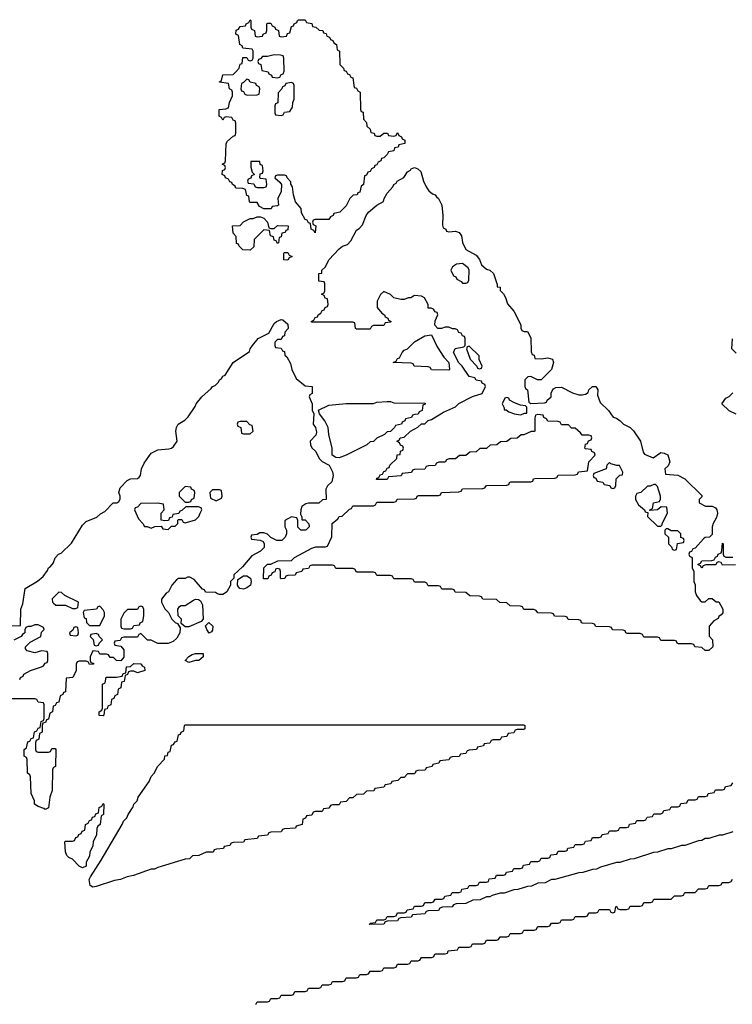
# Model space of a CAD drawing. Header units: inches. Extents: x 2550115 to 2887259, y 311850 to 494471.
# Tile 63 of 115: x 2769802 to 2773968, y 400760 to 406514. Entities that reach past the tile are written whole.
import ezdxf

# ---------------------------------------------------------------- set-up
doc = ezdxf.new("R2010")
doc.units = ezdxf.units.IN
doc.header["$MEASUREMENT"] = 0
doc.layers.add('C7460', color=7, linetype='Continuous')
doc.layers.add('C7470', color=7, linetype='Continuous')

msp = doc.modelspace()

# ---------------------------------------------------------------- linework, layer by layer
at = {"layer": 'C7460', "color": 6}
for points in [[(2769728, 402972), (2769806, 402974), (2769808, 403070), (2769820.4, 403099.6), (2769834, 403190), (2769906.8, 403233.2), (2769939.3, 403260.7), (2769965.2, 403294.8), (2769970, 403311.3), (2769982, 403318), (2769999.3, 403340.7), (2770000, 403342.6)], [(2770000, 403138), (2769992, 403130), (2769994, 403110), (2770000, 403104.4)], [(2769802, 402658), (2769806, 402670), (2769822, 402678), (2769826, 402690), (2769866, 402710), (2769930, 402731.3), (2769942, 402738), (2769950, 402754), (2769962, 402758), (2769966, 402770), (2769966, 402810), (2769962, 402822), (2769930, 402826), (2769890, 402814), (2769845.6, 402825.6), (2769836.4, 402836.4), (2769835.3, 402850), (2769863.2, 402876.8), (2769926, 402910), (2769930, 402934), (2769946, 402950), (2769942, 402962), (2769910, 402978), (2769890, 402978), (2769868, 402968), (2769852, 402968), (2769838, 402962), (2769832, 402948), (2769831.3, 402930), (2769818, 402922), (2769810, 402908.7), (2769768, 402888)], [(2770000, 402143.2), (2769998, 402142), (2769994, 402130), (2769991, 402010), (2769978, 401970), (2769970, 401908), (2769950, 401898), (2769944, 401904), (2769910, 401915.3), (2769888.7, 401930), (2769888, 401950), (2769868.4, 401991.6), (2769866, 402090), (2769862, 402102), (2769848, 402110), (2769846, 402190), (2769842, 402202), (2769828, 402210), (2769828, 402250), (2769842, 402258), (2769850, 402294), (2769862, 402298), (2769870, 402314), (2769882, 402318), (2769888.4, 402351.6), (2769902, 402358), (2769910, 402374), (2769922, 402378), (2769927.3, 402412.7), (2769942, 402418), (2769946, 402430), (2769946, 402510), (2769942, 402522), (2769910, 402526), (2769902, 402542), (2769890, 402546), (2769730, 402546)], [(2770000, 402502.7), (2769998, 402502), (2769994, 402470), (2769978, 402462), (2769970, 402426), (2769958, 402422), (2769952.7, 402407.3), (2769938, 402402), (2769934, 402390), (2769934, 402350), (2769918, 402342), (2769914, 402310), (2769898, 402302), (2769894, 402290), (2769894, 402250), (2769898, 402238), (2769910, 402234), (2769970, 402234), (2769982, 402238), (2769990, 402254), (2770000, 402254)]]:
    msp.add_lwpolyline(points, dxfattribs=at)
at = {"layer": 'C7470', "color": 6}
for points in [[(2771890, 405834), (2771910, 405834), (2771930, 405851.3), (2771951.3, 405851.3), (2771958, 405838), (2771990, 405834), (2772002, 405838), (2772010, 405854), (2772018, 405838), (2772034, 405830), (2772038, 405818), (2772054, 405810), (2772054, 405790), (2772018, 405782), (2772014, 405770), (2771994, 405766), (2771990, 405748), (2771958, 405742), (2771950, 405726), (2771930, 405706), (2771918, 405702), (2771914, 405690), (2771898, 405682), (2771890, 405666), (2771878, 405662), (2771874, 405650), (2771858, 405642), (2771850, 405626), (2771838, 405622), (2771830, 405606), (2771818, 405602), (2771812, 405550), (2771798, 405542), (2771790, 405506), (2771778, 405502), (2771774, 405490), (2771752, 405488), (2771731.2, 405468.9), (2771710, 405426), (2771674, 405390), (2771638, 405382), (2771634, 405370), (2771618, 405362), (2771610, 405346), (2771530, 405346), (2771518, 405342), (2771514, 405330), (2771518, 405318), (2771534, 405310), (2771530, 405268.7), (2771522, 405282), (2771506, 405290), (2771502, 405322), (2771490, 405326), (2771482, 405342), (2771470, 405346), (2771450, 405386), (2771448, 405410), (2771414, 405450), (2771402, 405490), (2771396.4, 405536.4), (2771387.3, 405552.7), (2771387.3, 405567.3), (2771366, 405590), (2771362, 405602), (2771350, 405606), (2771310, 405606), (2771298, 405602), (2771294, 405590), (2771323.6, 405563.6), (2771332, 405550), (2771331.3, 405510), (2771312, 405470), (2771314, 405430), (2771310, 405426), (2771278, 405422), (2771271.6, 405408.4), (2771230, 405408), (2771203.1, 405423.1), (2771190, 405446), (2771150, 405446), (2771146, 405450), (2771142, 405482), (2771130, 405486), (2771122, 405522), (2771107.3, 405527.3), (2771066, 405530), (2771062, 405542), (2771046, 405550), (2771042, 405562), (2771030, 405566), (2771022, 405582), (2771006, 405590), (2771002, 405602), (2770986, 405610), (2770987.3, 405632.7), (2771002, 405638), (2771006, 405650), (2771002, 405662), (2770986, 405670), (2771002, 405678), (2771006, 405690), (2771008.7, 405790), (2771016.4, 405803.6), (2771050, 405834), (2771062, 405838), (2771066, 405850), (2771066, 405910), (2771062, 405922), (2771050, 405926), (2771042, 405942), (2771010, 405946), (2770998, 405942), (2770990, 405926), (2770982, 405942), (2770968, 405950), (2770968, 405990), (2771007.3, 405992.7), (2771022, 405998), (2771028, 406030), (2771046, 406070), (2771046, 406090), (2771042, 406102), (2771028, 406110), (2771022, 406142), (2770970, 406148), (2770969.1, 406150.9), (2770982, 406158), (2770990, 406192), (2771050, 406194), (2771068.4, 406211.6), (2771086, 406230), (2771090, 406254), (2771102, 406258), (2771107.3, 406292.7), (2771130, 406294), (2771138, 406278), (2771150, 406274), (2771162, 406278), (2771166, 406290), (2771166, 406330), (2771162, 406342), (2771107.3, 406347.3), (2771102, 406362), (2771088.4, 406368.4), (2771082, 406422), (2771066, 406430), (2771067.3, 406452.7), (2771082, 406458), (2771090, 406474), (2771122, 406478), (2771126, 406490), (2771142, 406498), (2771150, 406514), (2771154, 406510), (2771154, 406470), (2771158, 406458), (2771174, 406450), (2771178, 406418), (2771190, 406414), (2771222, 406418), (2771226, 406430), (2771242, 406438), (2771246, 406450), (2771246, 406490), (2771250, 406494), (2771270, 406494), (2771278, 406478), (2771294, 406470), (2771298, 406458), (2771314, 406450), (2771318, 406418), (2771330, 406414), (2771362, 406418), (2771367.3, 406432.7), (2771382, 406438), (2771390, 406474), (2771402, 406478), (2771406, 406490), (2771422, 406498), (2771426, 406510), (2771432.7, 406512.7), (2771470, 406514), (2771478, 406498), (2771510, 406492), (2771514, 406474), (2771534, 406470), (2771552.7, 406452.7), (2771574, 406450), (2771578, 406438), (2771592.7, 406432.7), (2771598, 406418), (2771612.7, 406412.7), (2771618, 406398), (2771632.7, 406392.7), (2771638, 406378), (2771654, 406370), (2771658, 406338), (2771672, 406330), (2771672.7, 406252.7), (2771694, 406230), (2771698, 406218), (2771710, 406214), (2771718, 406198), (2771730, 406194), (2771738, 406178), (2771750, 406174), (2771758, 406118), (2771770, 406114), (2771778, 406098), (2771792, 406090), (2771794, 405990), (2771798, 405978), (2771810, 405974), (2771812.7, 405932.7), (2771830, 405914), (2771832, 405892), (2771850, 405874), (2771854, 405854), (2771874, 405850), (2771878, 405838)], [(2771290, 406308.7), (2771250, 406298), (2771222, 406298), (2771210, 406286), (2771198, 406282), (2771194, 406270), (2771198, 406258), (2771211.6, 406251.6), (2771218, 406218), (2771254, 406210), (2771258, 406198), (2771274, 406190), (2771278, 406178), (2771310, 406174), (2771322, 406178), (2771330, 406194), (2771342, 406198), (2771347.3, 406212.7), (2771346, 406290), (2771342, 406302), (2771327.3, 406307.3)], [(2771130, 406166), (2771110, 406146), (2771098, 406142), (2771094, 406110), (2771098, 406098), (2771110, 406094), (2771118, 406078), (2771132.7, 406072.7), (2771190, 406074), (2771202, 406078), (2771206, 406110), (2771202, 406122), (2771186, 406130), (2771182, 406142), (2771148.4, 406148.4), (2771142, 406162)], [(2771390, 406146), (2771358, 406142), (2771352.7, 406127.3), (2771338, 406122), (2771334, 406110), (2771312.7, 406087.3), (2771312, 406028), (2771298, 406022), (2771294, 406010), (2771294, 405970), (2771298, 405958), (2771330, 405954), (2771342, 405958), (2771350, 405974), (2771382, 405978), (2771396.4, 406003.6), (2771398, 406030), (2771406, 406050), (2771406, 406130), (2771402, 406142)], [(2771206, 405686), (2771154, 405686), (2771152.7, 405652.7), (2771162, 405622), (2771174, 405610), (2771158, 405602), (2771152.7, 405587.3), (2771138, 405582), (2771134, 405570), (2771138, 405558), (2771170, 405554), (2771178, 405538), (2771190, 405534), (2771230, 405534), (2771242, 405538), (2771246, 405550), (2771242, 405582), (2771210, 405586), (2771206, 405590), (2771207.3, 405612.7), (2771222, 405618), (2771226, 405630), (2771222, 405662), (2771208.4, 405668.4)], [(2772310, 405274), (2772350, 405278), (2772371.3, 405270), (2772384.7, 405250), (2772391, 405211), (2772411, 405171), (2772470, 405138), (2772490, 405112), (2772500.7, 405080.7), (2772530, 405056), (2772551.3, 405050), (2772571, 405030), (2772592.7, 404967.3), (2772592.7, 404952.7), (2772611, 404950), (2772611.3, 404931.3), (2772630, 404912), (2772642.8, 404890), (2772653.7, 404853.7), (2772690, 404811.3), (2772731.3, 404730), (2772732, 404712), (2772738, 404698), (2772752, 404692), (2772770, 404691.3), (2772790, 404654), (2772792.7, 404572.7), (2772798, 404558), (2772810, 404554), (2772814, 404534), (2772850, 404531.3), (2772890, 404537.3), (2772916, 404530), (2772922.8, 404510), (2772910.4, 404469.6), (2772851.2, 404408.9), (2772828.8, 404408.9), (2772790, 404428), (2772772.7, 404427.3), (2772754, 404410), (2772754, 404370), (2772758, 404358), (2772771.2, 404351.1), (2772778, 404278), (2772790, 404272), (2772870, 404274), (2772882, 404278), (2772886, 404290), (2772908, 404310), (2772908.8, 404331.1), (2772914.6, 404345.4), (2772923.1, 404356.9), (2772936.4, 404363.6), (2772970, 404366), (2773033.4, 404333.4), (2773070, 404321), (2773090, 404321), (2773110, 404324.7), (2773124.7, 404335.3), (2773129.2, 404350), (2773150, 404370.8), (2773170, 404371), (2773181, 404350), (2773179.6, 404319.6), (2773196, 404276), (2773244.7, 404230), (2773271, 404191), (2773290, 404184.7), (2773312, 404170), (2773330.9, 404150.9), (2773370, 404131), (2773390, 404111), (2773430.3, 404050.3), (2773446.4, 403986.4), (2773455.3, 403975.3), (2773506, 403954), (2773550, 403984.7), (2773570, 403981), (2773590, 403970.7), (2773602, 403930), (2773592.7, 403907.3), (2773574, 403890), (2773578, 403858), (2773650, 403851.3), (2773690, 403831.3), (2773790, 403734), (2773790, 403726), (2773774, 403710), (2773774, 403690), (2773811.3, 403671.3), (2773850, 403670.8), (2773870, 403661), (2773877.3, 403650), (2773882, 403630), (2773874.6, 403605.4), (2773856, 403570), (2773851, 403550), (2773850, 403506), (2773834, 403490), (2773810, 403488), (2773799.6, 403480.4), (2773750, 403426), (2773738, 403422), (2773730, 403406), (2773718, 403402), (2773714, 403390), (2773718, 403378), (2773730, 403374), (2773732.7, 403367.3), (2773734, 403310), (2773742, 403290), (2773742, 403230), (2773750.9, 403210.9), (2773751.2, 403171.1), (2773758, 403150), (2773779.6, 403119.6), (2773790, 403112), (2773810, 403112), (2773830, 403131.3), (2773850, 403131.3), (2773872.7, 403112.7), (2773890, 403112), (2773912, 403070), (2773911.6, 403048.4), (2773903.6, 403036.4), (2773890, 403026), (2773884.7, 403015.3), (2773859.6, 403000.4), (2773832, 402970), (2773831.6, 402911.6), (2773852, 402890), (2773854, 402850), (2773830, 402828), (2773808.4, 402828.4), (2773790, 402846), (2773748.4, 402848.4), (2773742, 402862), (2773730, 402866), (2773652.7, 402867.3), (2773646, 402870), (2773642, 402882), (2773630, 402886), (2773550, 402886), (2773542, 402902), (2773530, 402906), (2773450, 402906), (2773442, 402922), (2773430, 402926), (2773352.7, 402927.3), (2773346, 402930), (2773342, 402942), (2773330, 402946), (2773268.4, 402948.4), (2773262, 402962), (2773250, 402966), (2773170, 402968), (2773162, 402982), (2773150, 402986), (2773092.7, 402987.3), (2773086, 402990), (2773082, 403002), (2773070, 403006), (2773008.4, 403008.4), (2773002, 403022), (2772990, 403026), (2772928.4, 403028.4), (2772922, 403042), (2772910, 403046), (2772830, 403048), (2772822, 403062), (2772807.3, 403067.3), (2772750, 403068), (2772742, 403082), (2772730, 403086), (2772668.4, 403088.4), (2772650, 403106), (2772608.4, 403108.4), (2772590, 403126), (2772510, 403128), (2772502, 403142), (2772490, 403146), (2772432.7, 403147.3), (2772410, 403166), (2772348.4, 403168.4), (2772342, 403182), (2772330, 403186), (2772270, 403186), (2772262, 403202), (2772250, 403206), (2772190, 403206), (2772182, 403222), (2772170, 403226), (2772110, 403226), (2772102, 403242), (2772090, 403246), (2771990, 403246), (2771982, 403262), (2771970, 403266), (2771890, 403266), (2771882, 403282), (2771870, 403286), (2771770, 403286), (2771762, 403302), (2771750, 403306), (2771650, 403306), (2771642, 403322), (2771630, 403326), (2771510, 403326), (2771498, 403322), (2771490, 403306), (2771458, 403302), (2771451.6, 403288.4), (2771418, 403282), (2771411.6, 403268.4), (2771370, 403266), (2771358, 403262), (2771351.6, 403248.4), (2771330, 403246), (2771326, 403250), (2771326, 403290), (2771322, 403302), (2771310, 403306), (2771298, 403302), (2771292.7, 403287.3), (2771278, 403282), (2771272.7, 403267.3), (2771258, 403262), (2771252.7, 403247.3), (2771227.3, 403247.3), (2771228.7, 403310), (2771250, 403331.3), (2771270, 403332), (2771311.6, 403351.6), (2771390, 403354), (2771408.4, 403371.6), (2771510, 403424.7), (2771532.7, 403432.7), (2771590, 403434), (2771602, 403438), (2771627.3, 403492.7), (2771628.7, 403570), (2771662, 403598), (2771670, 403611.3), (2771688, 403612), (2771730, 403654), (2771742, 403658), (2771750, 403674), (2771870, 403674), (2771882, 403678), (2771890, 403694), (2771990, 403694), (2772002, 403698), (2772008.4, 403711.6), (2772110, 403714), (2772122, 403718), (2772126, 403730), (2772132.7, 403732.7), (2772250, 403734), (2772262, 403738), (2772268.4, 403751.6), (2772370, 403754), (2772382, 403758), (2772390, 403772), (2772510, 403774), (2772522, 403778), (2772530, 403792), (2772650, 403794), (2772662, 403798), (2772666, 403810), (2772672.7, 403812.7), (2772790, 403814), (2772802, 403818), (2772806, 403830), (2772812.7, 403832.7), (2772930, 403834), (2772942, 403838), (2772950, 403852), (2773050, 403854), (2773062, 403858), (2773068.4, 403871.6), (2773122, 403878), (2773129, 403931), (2773166, 403970), (2773162, 403982), (2773146, 403990), (2773142, 404002), (2773110, 404006), (2773106, 404010), (2773110, 404034), (2773122, 404038), (2773127.3, 404052.7), (2773142, 404058), (2773146, 404070), (2773142, 404082), (2773130, 404086), (2773090, 404086), (2773080.4, 404100.4), (2773050, 404126), (2773027.3, 404127.3), (2773010, 404146), (2772970, 404146), (2772962, 404162), (2772950, 404166), (2772890, 404168), (2772882, 404182), (2772866, 404190), (2772862, 404202), (2772830, 404206), (2772818, 404202), (2772812.7, 404187.3), (2772814, 404110), (2772810, 404108), (2772792.7, 404107.3), (2772750, 404088), (2772732.7, 404087.3), (2772710, 404068.7), (2772672.7, 404067.3), (2772650, 404048.7), (2772612.7, 404047.3), (2772591.2, 404028.9), (2772552.7, 404027.3), (2772530, 404008), (2772492.7, 404007.3), (2772470, 403988), (2772432.7, 403987.3), (2772410, 403968), (2772372.7, 403967.3), (2772350, 403948), (2772312.7, 403947.3), (2772298, 403942), (2772290, 403928), (2772252.7, 403927.3), (2772238, 403922), (2772230, 403908), (2772192.7, 403907.3), (2772178, 403902), (2772170, 403888), (2772110, 403886), (2772098, 403882), (2772091.6, 403868.4), (2772038, 403862), (2772031.6, 403848.4), (2771958, 403842), (2771950, 403826), (2771887.3, 403827.3), (2771890, 403834), (2771902, 403838), (2771910, 403854), (2771922, 403858), (2771930, 403874), (2771942, 403878), (2771950, 403894), (2771962, 403898), (2771966, 403910), (2772006, 403950), (2772008.8, 403971.1), (2772026, 403974), (2772028, 403992), (2772042, 403998), (2772046, 404010), (2772042, 404022), (2772027.3, 404027.3), (2772022, 404042), (2772006, 404050), (2772022, 404058), (2772026, 404070), (2772050, 404074), (2772086, 404110), (2772130, 404132), (2772150, 404152), (2772170, 404152), (2772190, 404172), (2772210, 404178), (2772280.2, 404219.8), (2772350, 404252), (2772369.1, 404270.9), (2772450, 404311.3), (2772506, 404330), (2772526, 404370), (2772522, 404382), (2772506, 404390), (2772502, 404402), (2772470, 404408), (2772462, 404422), (2772428.8, 404428.9), (2772388.7, 404490), (2772369.1, 404509.1), (2772338, 404570), (2772348.4, 404591.6), (2772398, 404602), (2772406, 404610), (2772406, 404650), (2772402, 404662), (2772390, 404666), (2772382, 404682), (2772370, 404686), (2772362, 404702), (2772348, 404708), (2772332, 404708), (2772310, 404718), (2772290, 404718), (2772268.4, 404708.4), (2772246, 404710), (2772229.2, 404729.2), (2772230, 404754), (2772246, 404790), (2772242, 404802), (2772230, 404806), (2772222, 404822), (2772208, 404828), (2772190, 404828.7), (2772189, 404850), (2772169.3, 404889.3), (2772150, 404899), (2772110, 404902), (2772088, 404888), (2772072, 404888), (2772050, 404878), (2772030, 404878), (2771990, 404888.7), (2771970, 404908.7), (2771930, 404926), (2771911.6, 404908.4), (2771891.3, 404870), (2771892, 404832), (2771919.6, 404799.6), (2771934, 404790), (2771938, 404778), (2771954, 404770), (2771958, 404758), (2771974, 404750), (2771970, 404746), (2771938, 404742), (2771930, 404726), (2771870, 404726), (2771858, 404722), (2771850, 404706), (2771770, 404706), (2771766, 404710), (2771762, 404742), (2771750, 404746), (2771510, 404746), (2771506, 404750), (2771522, 404758), (2771530, 404774), (2771542, 404778), (2771546, 404790), (2771562, 404798), (2771570, 404814), (2771582, 404818), (2771587.3, 404832.7), (2771602, 404838), (2771606, 404850), (2771602, 404882), (2771587.3, 404887.3), (2771582, 404902), (2771566, 404910), (2771582, 404918), (2771586, 404930), (2771586, 404970), (2771582, 404982), (2771550, 404986), (2771550, 405031), (2771568, 405032), (2771569, 405050), (2771589.6, 405070.4), (2771610, 405110.6), (2771670, 405174), (2771689.2, 405190), (2771718.9, 405201.1), (2771738.6, 405221.4), (2771770, 405284.7), (2771786, 405294), (2771805.2, 405314.8), (2771827, 405370), (2771842, 405390), (2771889.2, 405430), (2771929.3, 405450.7), (2771933.2, 405470), (2771950, 405501), (2771983.2, 405536.8), (2771990, 405550.8), (2772002, 405558), (2772009.2, 405570), (2772047.3, 405592.7), (2772070, 405624.7), (2772086, 405634), (2772090, 405642), (2772110.9, 405650.9), (2772130, 405642), (2772146.4, 405626.4), (2772162.8, 405570), (2772178, 405538), (2772194.4, 405514.4), (2772216, 405496), (2772230, 405491), (2772238, 405478), (2772250.5, 405470), (2772270.7, 405429.3), (2772276, 405370), (2772272.7, 405312.7), (2772278, 405298), (2772294, 405290), (2772298, 405278)], [(2771270, 405294), (2771290, 405294), (2771310, 405312), (2771371.3, 405310), (2771370, 405286), (2771358, 405282), (2771354, 405270), (2771334, 405266), (2771330, 405246), (2771318, 405242), (2771314, 405210), (2771310, 405206), (2771302, 405222), (2771290, 405226), (2771286, 405246), (2771268, 405250), (2771262, 405282), (2771230, 405286), (2771172, 405230), (2771170, 405186), (2771150, 405168), (2771106, 405170), (2771086, 405190), (2771082, 405202), (2771070, 405206), (2771067.3, 405247.3), (2771050, 405266), (2771046, 405310), (2771090, 405312), (2771110, 405332), (2771150, 405352), (2771167.3, 405352.7), (2771190, 405362), (2771210, 405362), (2771230, 405354), (2771251.6, 405331.6), (2771258, 405298)], [(2771370, 405108.7), (2771346, 405110), (2771346, 405150), (2771350, 405154), (2771370, 405154), (2771378, 405138), (2771394, 405130), (2771378, 405122)], [(2772390, 405089), (2772355.3, 405084.7), (2772332, 405070), (2772322, 405050), (2772338, 405018), (2772350.7, 405010.7), (2772358, 404998), (2772383.6, 404983.6), (2772390, 404974), (2772410, 404974), (2772422, 404978), (2772428, 404992), (2772429, 405050), (2772424, 405064)], [(2772310, 404466), (2772210, 404468), (2772202, 404482), (2772190, 404486), (2772108.4, 404488.4), (2772102, 404502), (2772090, 404506), (2771986, 404510), (2772002, 404518), (2772010, 404534), (2772022, 404538), (2772038, 404570), (2772050, 404582), (2772069, 404591), (2772109.3, 404630.7), (2772170, 404666.8), (2772210, 404672), (2772242, 404602), (2772282, 404542), (2772311, 404511), (2772314, 404470)], [(2772430, 404606), (2772418, 404602), (2772414, 404590), (2772436, 404530), (2772474, 404490), (2772478, 404478), (2772490, 404474), (2772502, 404478), (2772506, 404490), (2772488.7, 404528.7), (2772488.7, 404550)], [(2771670, 403954), (2771650, 403955.3), (2771628.7, 403968.7), (2771628, 404010), (2771609.4, 404089.4), (2771606, 404130), (2771585.2, 404170), (2771555.3, 404210), (2771548.4, 404231.6), (2771610, 404261), (2771710.7, 404270.7), (2771870, 404271.3), (2771890, 404278), (2771950, 404282), (2771970, 404282), (2771990, 404274), (2772172.7, 404272.7), (2772172.7, 404267.3), (2772158, 404262), (2772154, 404230), (2772138, 404222), (2772131.6, 404208.4), (2772112.7, 404207.3), (2772098, 404202), (2772091.6, 404188.4), (2772058, 404182), (2772054, 404170), (2772038, 404162), (2772034, 404150), (2771998, 404142), (2771994, 404130), (2771970, 404108), (2771950, 404106), (2771934, 404090), (2771890, 404068), (2771871, 404049), (2771850, 404048), (2771830.9, 404029.1), (2771710, 403969.2)], [(2772650, 404306), (2772638, 404302), (2772622, 404270), (2772634, 404246), (2772634, 404234), (2772646, 404234), (2772662, 404222), (2772694, 404210), (2772730, 404204.7), (2772754, 404214), (2772766, 404214), (2772766, 404250), (2772758, 404258), (2772730, 404262), (2772694.6, 404274.6), (2772666, 404290), (2772662, 404302)], [(2771130, 404166), (2771090, 404166), (2771078, 404162), (2771074, 404150), (2771078, 404138), (2771094, 404130), (2771098, 404098), (2771110, 404094), (2771150, 404094), (2771166, 404110), (2771162, 404142), (2771147.3, 404147.3)], [(2773250, 403926), (2773234, 403910), (2773230.9, 403889.1), (2773158, 403862), (2773154, 403850), (2773158, 403838), (2773170, 403834), (2773178, 403818), (2773210, 403812), (2773218, 403798), (2773251.6, 403791.6), (2773258, 403778), (2773270, 403774), (2773282, 403778), (2773287.3, 403792.7), (2773289.1, 403830.9), (2773310, 403852), (2773326, 403854), (2773328, 403870), (2773308, 403908), (2773292, 403908), (2773258, 403918)], [(2770770, 403786), (2770734, 403750), (2770734, 403730), (2770770, 403694), (2770790, 403694), (2770802, 403698), (2770806, 403710), (2770822, 403718), (2770826, 403750), (2770822, 403762), (2770806, 403770), (2770802, 403782)], [(2770970, 403766), (2770930, 403766), (2770914, 403750), (2770918, 403718), (2770950, 403702), (2770982, 403718), (2770986, 403730), (2770982, 403762)], [(2773518, 403798), (2773510, 403798), (2773488, 403788), (2773472, 403788), (2773434, 403750), (2773410, 403746), (2773402, 403730), (2773402, 403710), (2773419.6, 403679.6), (2773454, 403650), (2773458, 403638), (2773474, 403634), (2773472, 403610), (2773530, 403554), (2773550, 403554), (2773558, 403562), (2773558, 403570), (2773588, 403630), (2773586, 403666), (2773552.7, 403667.3), (2773531.2, 403648.9), (2773486, 403646), (2773486, 403650), (2773502, 403658), (2773508, 403690), (2773542, 403698), (2773547.3, 403712.7), (2773548, 403730), (2773530, 403786)], [(2770608.4, 403688.4), (2770510, 403686), (2770490, 403666), (2770478, 403662), (2770474, 403650), (2770496.9, 403596.9), (2770522, 403570), (2770532, 403552), (2770548, 403552), (2770570, 403542), (2770592, 403552), (2770630, 403554), (2770638, 403538), (2770670, 403534), (2770690, 403554), (2770710, 403554), (2770718, 403562), (2770726, 403570), (2770726, 403590), (2770730, 403594), (2770750, 403594), (2770758, 403578), (2770770, 403574), (2770830, 403591.3), (2770848.7, 403610), (2770858, 403630), (2770866, 403650), (2770862, 403662), (2770847.3, 403667.3), (2770772.7, 403667.3), (2770750, 403646), (2770738, 403642), (2770732.7, 403627.3), (2770698, 403622), (2770692.7, 403607.3), (2770678, 403602), (2770672, 403588), (2770650, 403586), (2770628.4, 403588.4), (2770628.7, 403630), (2770646, 403650), (2770642, 403682)], [(2773590, 403538), (2773582, 403538), (2773574, 403530), (2773574, 403510), (2773594, 403490), (2773594, 403450), (2773612.7, 403432.7), (2773618, 403418), (2773630, 403414), (2773642, 403418), (2773647.3, 403452.7), (2773682, 403458), (2773686, 403470), (2773682, 403482), (2773667.3, 403487.3), (2773666, 403510), (2773650, 403526), (2773610, 403526)], [(2771110, 403185.2), (2771089.2, 403189.2), (2771080.2, 403200.2), (2771075.3, 403210), (2771078, 403242), (2771110, 403264.7), (2771130, 403264.7), (2771151.3, 403250), (2771156, 403230), (2771151, 403210), (2771130, 403193.2)], [(2770770, 402966), (2770746, 402986), (2770748, 403010), (2770728, 403030), (2770726, 403070), (2770735.3, 403084.7), (2770746, 403090), (2770770, 403091), (2770817.5, 403122.5), (2770830, 403127.3), (2770846.4, 403126.4), (2770858.8, 403118.8), (2770870, 403094), (2770874, 403010), (2770862, 402998), (2770790, 402966)], [(2770270, 403086), (2770258, 403082), (2770251.6, 403068.4), (2770178, 403062), (2770174, 403050), (2770178, 403018), (2770190, 403014), (2770192, 402992), (2770210, 402974), (2770270, 402974), (2770298, 403030), (2770298, 403050), (2770290, 403066)], [(2770510, 403086), (2770498, 403082), (2770490, 403068), (2770432.7, 403067.3), (2770410, 403046), (2770394, 403010), (2770394, 402970), (2770398, 402958), (2770410, 402954), (2770450, 402954), (2770462, 402958), (2770470, 402974), (2770502, 402978), (2770506, 402990), (2770522, 402998), (2770528, 403030), (2770527.3, 403067.3), (2770522, 403082)], [(2770130, 402966), (2770118, 402962), (2770112.7, 402947.3), (2770094, 402930), (2770098, 402918), (2770130, 402914), (2770142, 402918), (2770146, 402930), (2770142, 402962)], [(2770910, 402929), (2770895.3, 402950), (2770888.7, 402971.3), (2770908, 402992), (2770931.3, 402970), (2770930, 402946), (2770923.6, 402936.4)], [(2770250, 402926), (2770218, 402922), (2770214, 402910), (2770232, 402892), (2770238, 402858), (2770250, 402854), (2770262, 402858), (2770266, 402870), (2770286, 402890), (2770266, 402910), (2770262, 402922)], [(2770790, 402758), (2770768.7, 402770), (2770790, 402792), (2770810, 402804.7), (2770830, 402810.8), (2770874, 402810), (2770874, 402790), (2770850, 402769.2), (2770830, 402769)], [(2770490, 402698), (2770470, 402706), (2770450, 402706), (2770438, 402702), (2770432.7, 402687.3), (2770418, 402682), (2770412.7, 402647.3), (2770398, 402642), (2770394, 402610), (2770378, 402602), (2770374, 402570), (2770358, 402562), (2770352.7, 402547.3), (2770338, 402542), (2770334, 402510), (2770318, 402502), (2770312.7, 402487.3), (2770298, 402482), (2770294, 402450), (2770290, 402446), (2770267.3, 402447.3), (2770266, 402470), (2770282, 402478), (2770286, 402490), (2770286, 402630), (2770302, 402638), (2770307.3, 402672.7), (2770367.3, 402672.7), (2770402, 402678), (2770407.3, 402692.7), (2770422, 402698), (2770427.3, 402732.7), (2770450, 402734), (2770468.8, 402751.1), (2770510.6, 402750.6), (2770518, 402738), (2770532, 402730), (2770534, 402710)], [(2770230, 401445.2), (2770213.6, 401453.6), (2770209.1, 401489.1), (2770215.5, 401504.5), (2770278, 401602), (2770401.2, 401810), (2770409.2, 401830), (2770429, 401850), (2770435.3, 401870), (2770465.2, 401914.8), (2770469.5, 401930.5), (2770488.7, 401950), (2770495.3, 401970), (2770558, 402062), (2770570, 402092), (2770589, 402111), (2770610, 402152), (2770648, 402192), (2770650, 402212), (2770666, 402214), (2770670, 402234), (2770682, 402238), (2770690, 402274), (2770702, 402278), (2770710, 402294), (2770722, 402298), (2770730, 402334), (2770742, 402338), (2770746, 402350), (2770762, 402358), (2770766, 402390), (2770770, 402394), (2772750, 402394), (2772754, 402390), (2772754, 402370), (2772750, 402366), (2772710, 402366), (2772698, 402362), (2772690, 402346), (2772658, 402342), (2772650, 402326), (2772618, 402322), (2772610, 402306), (2772570, 402306), (2772558, 402302), (2772550, 402286), (2772518, 402282), (2772514, 402270), (2772478, 402262), (2772471.6, 402248.4), (2772430, 402246), (2772418, 402242), (2772410, 402226), (2772378, 402222), (2772371.6, 402208.4), (2772330, 402206), (2772318, 402202), (2772311.6, 402188.4), (2772258, 402182), (2772251.6, 402168.4), (2772218, 402162), (2772214, 402150), (2772178, 402142), (2772171.6, 402128.4), (2772130, 402126), (2772118, 402122), (2772114, 402110), (2772107.3, 402107.3), (2772070, 402106), (2772050, 402086), (2772030, 402086), (2772011.6, 402068.4), (2771978, 402062), (2771971.6, 402048.4), (2771938, 402042), (2771931.6, 402028.4), (2771878, 402022), (2771871.6, 402008.4), (2771830, 402006), (2771811.6, 401988.4), (2771770, 401986), (2771750, 401966), (2771730, 401966), (2771710, 401946), (2771678, 401942), (2771670, 401926), (2771630, 401926), (2771618, 401922), (2771610, 401906), (2771578, 401902), (2771570, 401886), (2771530, 401886), (2771518, 401882), (2771510, 401866), (2771478, 401862), (2771472.7, 401847.3), (2771458, 401842), (2771454, 401810), (2771418, 401802), (2771414, 401790), (2771350, 401786), (2771338, 401782), (2771330, 401768), (2771270, 401766), (2771258, 401762), (2771250, 401748), (2771198, 401742), (2771190, 401728.7), (2771118, 401722), (2771110, 401708), (2771050, 401706), (2771038, 401702), (2771030, 401688), (2770998, 401682), (2770994, 401670), (2770952.7, 401667.3), (2770938, 401662), (2770934, 401650), (2770891.6, 401648.4), (2770850, 401628.7), (2770812.7, 401627.3), (2770794, 401610), (2770770, 401608.7), (2770610, 401559), (2770590.6, 401549.4), (2770570, 401549), (2770467.1, 401512.9), (2770430, 401505.2), (2770390.5, 401489.5), (2770356.8, 401483.2), (2770250, 401449.3)], [(2770170, 401558), (2770150, 401568), (2770110, 401608), (2770090, 401618), (2770078, 401630), (2770069, 401651), (2770066, 401710), (2770070, 401714), (2770110, 401714), (2770122, 401718), (2770130, 401734), (2770142, 401738), (2770147.3, 401752.7), (2770162, 401758), (2770167.3, 401772.7), (2770182, 401778), (2770186, 401810), (2770202, 401818), (2770210, 401834), (2770222, 401838), (2770227.3, 401852.7), (2770242, 401858), (2770247.3, 401872.7), (2770262, 401878), (2770266, 401910), (2770282, 401918), (2770290, 401934), (2770294, 401930), (2770292, 401870), (2770278, 401862), (2770272, 401810), (2770258, 401802), (2770252.7, 401787.3), (2770251.3, 401750), (2770232, 401710), (2770230, 401686), (2770211.3, 401648.7), (2770210, 401626), (2770191.3, 401590), (2770190, 401568)]]:
    msp.add_lwpolyline(points, close=True, dxfattribs=at)
for points in [[(2770000, 403342.6), (2770009.5, 403370), (2770029.7, 403390.3), (2770043.6, 403396.4), (2770104.4, 403455.6), (2770170, 403561), (2770190, 403581), (2770253.6, 403606.4), (2770274, 403626), (2770300.2, 403639.8), (2770348, 403690), (2770369, 403691), (2770382, 403698), (2770388.8, 403711.1), (2770389, 403730), (2770382, 403750), (2770390, 403778), (2770430, 403821), (2770450, 403831), (2770490, 403832), (2770500.4, 403839.6), (2770508.8, 403851.1), (2770514, 403890), (2770530, 403922), (2770570, 403981), (2770610, 404001), (2770673.6, 404006.4), (2770689.2, 404010.8), (2770700.2, 404019.8), (2770722, 404050), (2770715.3, 404110), (2770719, 404130), (2770729.4, 404150), (2770766.8, 404173.2), (2770786.3, 404193.7), (2770827.3, 404252.7), (2770834, 404270), (2770866, 404310), (2770922, 404358), (2770930, 404370.8), (2770944.7, 404375.3), (2770964.7, 404395.3), (2770969.2, 404410), (2770982, 404418), (2770990, 404430.7), (2771003.2, 404436.8), (2771050, 404510.7), (2771145.2, 404574.8), (2771149.3, 404590), (2771162.7, 404610), (2771196, 404650), (2771258.3, 404681.7), (2771290, 404738.8), (2771304, 404750), (2771330, 404761), (2771339.8, 404759.8), (2771370, 404734), (2771371.2, 404708.9), (2771352.7, 404687.3), (2771350, 404666), (2771338, 404662), (2771330, 404646), (2771310, 404646), (2771294, 404630), (2771294, 404610), (2771298, 404598), (2771330, 404594), (2771338, 404578), (2771350, 404574), (2771352.7, 404552.7), (2771363.6, 404543.6), (2771385.4, 404505.4), (2771392, 404470), (2771418, 404418), (2771470, 404374), (2771512, 404370), (2771512, 404330), (2771498, 404322), (2771494, 404310), (2771511.3, 404270), (2771512.7, 404232.7), (2771522, 404210), (2771518, 404150), (2771530.6, 404130.6), (2771537.3, 404102.7), (2771533.7, 404086.3), (2771501, 404050), (2771502.8, 404030), (2771510, 404012), (2771534, 403990), (2771552, 403950), (2771570, 403932), (2771610.9, 403910.9), (2771630, 403872), (2771634.8, 403850), (2771626, 403814), (2771602, 403790), (2771592, 403770), (2771594, 403710), (2771572.7, 403707.3), (2771550.9, 403689.1), (2771490.6, 403689.4), (2771474.4, 403685.6), (2771450.9, 403669.1), (2771444.7, 403650), (2771443.6, 403623.6), (2771452, 403608), (2771452, 403592), (2771470, 403591), (2771492, 403568), (2771494, 403550), (2771474, 403530), (2771446, 403530), (2771428.8, 403548.9), (2771427.3, 403587.3), (2771422, 403602), (2771390, 403608), (2771352.7, 403587.3), (2771352, 403550), (2771362, 403530), (2771362, 403510), (2771354, 403490), (2771334, 403470), (2771306, 403470), (2771270, 403488), (2771250, 403508), (2771230, 403515.3), (2771205.4, 403514.6), (2771190, 403506), (2771158, 403502), (2771154, 403490), (2771158, 403478), (2771207.3, 403472.7), (2771224.7, 403464.7), (2771231.2, 403451.1), (2771230.8, 403430), (2771210, 403409), (2771159.6, 403380.4), (2771103.6, 403316.4), (2771054, 403270), (2771054, 403250), (2771034, 403230), (2771034, 403210), (2771012, 403170), (2770999.8, 403160.2), (2770990, 403155.3), (2770970, 403155.3), (2770958, 403158), (2770947.3, 403167.3), (2770888.4, 403168.4), (2770882, 403182), (2770870, 403186), (2770822, 403242), (2770796.4, 403256.4), (2770783.6, 403256.4), (2770768.4, 403248.4), (2770730, 403248), (2770719.6, 403240.4), (2770692, 403210), (2770671.3, 403170), (2770658, 403162), (2770631.6, 403128.4), (2770631.3, 403110), (2770651.2, 403071.1), (2770672, 403050), (2770692, 403010), (2770710, 402992), (2770725.4, 402985.4), (2770739.6, 402959.6), (2770738, 402930), (2770720.7, 402899.3), (2770699.1, 402880.9), (2770670, 402869.2), (2770610, 402868.7), (2770570, 402888), (2770548.4, 402888.4), (2770510, 402926), (2770498, 402922), (2770490, 402906), (2770410, 402906), (2770398, 402902), (2770390, 402886), (2770358, 402882), (2770354, 402870), (2770358, 402858), (2770392.7, 402852.7), (2770411.2, 402831.1), (2770411.6, 402788.4), (2770392.7, 402767.3), (2770368.4, 402768.4), (2770350, 402786), (2770330, 402786), (2770322, 402802), (2770310, 402806), (2770270, 402806), (2770262, 402822), (2770230, 402826), (2770214, 402790), (2770214, 402770), (2770218, 402758), (2770232.7, 402752.7), (2770232.7, 402747.3), (2770210, 402746), (2770202, 402762), (2770190, 402766), (2770150, 402766), (2770138, 402762), (2770132.7, 402747.3), (2770132, 402710), (2770112, 402670), (2770074, 402666), (2770070, 402586), (2770058, 402582), (2770054, 402570), (2770038, 402562), (2770030, 402526), (2770018, 402522), (2770010, 402506), (2770000, 402502.7)], [(2773990, 404566), (2773966, 404590), (2773968.7, 404648.7)], [(2773990, 404208.7), (2773950, 404229), (2773906, 404270), (2773930, 404302), (2773948.7, 404311.3), (2773970, 404334)], [(2773987.3, 403327.3), (2773910, 403326), (2773902, 403342), (2773890, 403346), (2773878, 403342), (2773871.3, 403328.7), (2773812.7, 403327.3), (2773798, 403322), (2773790, 403308.7), (2773782, 403322), (2773767.3, 403327.3), (2773767.3, 403332.7), (2773782, 403338), (2773788.8, 403351.1), (2773847.3, 403352.7), (2773862, 403358), (2773870, 403374), (2773882, 403378), (2773886, 403390), (2773902, 403398), (2773907.3, 403412.7), (2773910, 403454), (2773914, 403450), (2773914, 403390), (2773918, 403378), (2773930, 403374), (2773970, 403374)], [(2770000, 403104.4), (2770012.7, 403092.7), (2770070, 403092), (2770110, 403074), (2770130, 403074), (2770142, 403078), (2770146, 403110), (2770066, 403150), (2770047.3, 403167.3), (2770030, 403168), (2770000, 403138)], [(2770000, 402254), (2770010, 402254), (2770014, 402250), (2770011.3, 402150), (2770000, 402143.2)], [(2773970, 401768.7), (2773910, 401748.7), (2773891.6, 401748.4), (2773830, 401728.7), (2773810, 401728), (2773790, 401718), (2773770, 401715.3), (2773690, 401688.7), (2773670, 401688.7), (2773610, 401668.7), (2773590, 401668.7), (2773530, 401648.7), (2773507.3, 401647.3), (2773394, 401610), (2773370, 401608.7), (2773310.9, 401589.1), (2773290, 401588.7), (2773198, 401562), (2773174, 401550), (2773150, 401548.7), (2773094, 401530), (2773070, 401528.7), (2772930, 401489), (2772910, 401488.7), (2772874, 401470), (2772831.6, 401468.4), (2772794, 401450), (2772770, 401448.7), (2772714, 401430), (2772690, 401428.7), (2772634, 401410), (2772610, 401408.7), (2772563.6, 401396.4), (2772550, 401388.7), (2772530, 401388), (2772494, 401370), (2772451.6, 401368.4), (2772410, 401349), (2772352.7, 401347.3), (2772338, 401342), (2772330, 401329), (2772272.7, 401327.3), (2772258, 401322), (2772250, 401308.7), (2772190, 401306), (2772178, 401302), (2772170, 401288.7), (2772098, 401282), (2772090, 401268.7), (2772030, 401266), (2772018, 401262), (2772010, 401248.7), (2771950, 401246), (2771938, 401242), (2771931.2, 401228.9), (2771846, 401226), (2771850, 401234), (2771882, 401238), (2771890, 401254), (2771930, 401254), (2771942, 401258), (2771950, 401274), (2771990, 401274), (2772002, 401278), (2772010, 401294), (2772050, 401294), (2772062, 401298), (2772067.3, 401312.7), (2772102, 401318), (2772110, 401334), (2772150, 401334), (2772162, 401338), (2772170, 401354), (2772210, 401354), (2772222, 401358), (2772230, 401374), (2772270, 401374), (2772282, 401378), (2772287.3, 401392.7), (2772322, 401398), (2772330, 401414), (2772370, 401414), (2772382, 401418), (2772387.3, 401432.7), (2772422, 401438), (2772430, 401454), (2772470, 401454), (2772482, 401458), (2772490, 401474), (2772530, 401474), (2772542, 401478), (2772547.3, 401492.7), (2772582, 401498), (2772590, 401514), (2772630, 401514), (2772642, 401518), (2772647.3, 401532.7), (2772682, 401538), (2772690, 401554), (2772730, 401554), (2772742, 401558), (2772747.3, 401572.7), (2772782, 401578), (2772790, 401594), (2772830, 401594), (2772842, 401598), (2772850, 401614), (2772890, 401614), (2772902, 401618), (2772907.3, 401632.7), (2772942, 401638), (2772950, 401654), (2772990, 401654), (2773002, 401658), (2773007.3, 401672.7), (2773042, 401678), (2773050, 401694), (2773090, 401694), (2773102, 401698), (2773110, 401714), (2773142, 401718), (2773150, 401734), (2773190, 401734), (2773202, 401738), (2773207.3, 401752.7), (2773242, 401758), (2773250, 401774), (2773290, 401774), (2773302, 401778), (2773310, 401794), (2773350, 401794), (2773362, 401798), (2773367.3, 401812.7), (2773402, 401818), (2773410, 401834), (2773450, 401834), (2773462, 401838), (2773470, 401854), (2773502, 401858), (2773510, 401874), (2773550, 401874), (2773562, 401878), (2773567.3, 401892.7), (2773602, 401898), (2773610, 401914), (2773650, 401914), (2773662, 401918), (2773667.3, 401932.7), (2773702, 401938), (2773710, 401954), (2773750, 401954), (2773762, 401958), (2773770, 401974), (2773810, 401974), (2773822, 401978), (2773827.3, 401992.7), (2773862, 401998), (2773870, 402014), (2773910, 402014), (2773922, 402018), (2773927.3, 402032.7), (2773962, 402038), (2773970, 402054)], [(2771182, 400758), (2771190, 400774), (2771250, 400774), (2771262, 400778), (2771270, 400794), (2771310, 400794), (2771322, 400798), (2771330, 400814), (2771390, 400814), (2771402, 400818), (2771410, 400834), (2771470, 400834), (2771482, 400838), (2771490, 400854), (2771550, 400854), (2771562, 400858), (2771570, 400874), (2771610, 400874), (2771622, 400878), (2771630, 400894), (2771690, 400894), (2771702, 400898), (2771710, 400914), (2771770, 400914), (2771782, 400918), (2771790, 400934), (2771830, 400934), (2771842, 400938), (2771850, 400954), (2771910, 400954), (2771922, 400958), (2771930, 400974), (2771990, 400974), (2772002, 400978), (2772010, 400994), (2772070, 400994), (2772082, 400998), (2772090, 401014), (2772130, 401014), (2772142, 401018), (2772150, 401034), (2772210, 401034), (2772222, 401038), (2772230, 401054), (2772290, 401054), (2772302, 401058), (2772307.3, 401072.7), (2772362, 401078), (2772370, 401094), (2772430, 401094), (2772442, 401098), (2772450, 401114), (2772510, 401114), (2772522, 401118), (2772530, 401134), (2772590, 401134), (2772602, 401138), (2772610, 401154), (2772650, 401154), (2772662, 401158), (2772670, 401174), (2772730, 401174), (2772742, 401178), (2772750, 401194), (2772810, 401194), (2772822, 401198), (2772830, 401214), (2772890, 401214), (2772902, 401218), (2772910, 401234), (2772950, 401234), (2772962, 401238), (2772970, 401254), (2773030, 401254), (2773042, 401258), (2773050, 401274), (2773110, 401274), (2773122, 401278), (2773130, 401294), (2773170, 401294), (2773182, 401298), (2773190, 401314), (2773250, 401314), (2773258, 401298), (2773270, 401294), (2773282, 401298), (2773286, 401330), (2773290, 401334), (2773298, 401318), (2773310, 401314), (2773350, 401314), (2773362, 401318), (2773370, 401334), (2773430, 401334), (2773442, 401338), (2773450, 401354), (2773490, 401354), (2773502, 401358), (2773510, 401374), (2773610, 401374), (2773630, 401394), (2773670, 401394), (2773682, 401398), (2773690, 401414), (2773750, 401414), (2773770, 401434), (2773810, 401434), (2773822, 401438), (2773830, 401454), (2773890, 401454), (2773902, 401458), (2773908.4, 401471.6), (2773947.3, 401472.7), (2773962, 401478), (2773968.4, 401491.6)]]:
    msp.add_lwpolyline(points, dxfattribs=at)

doc.saveas('drawing.dxf')
